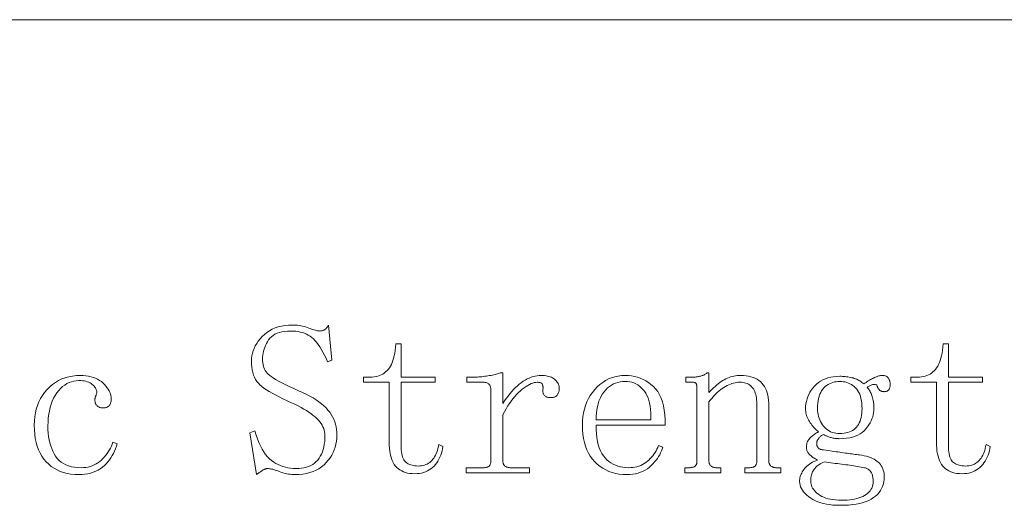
# Model space of a CAD drawing. Extents: x 1 to 297, y 1 to 210.
# Tile 87 of 171: x 185.97 to 195.83, y 46.25 to 51.12. Entities that reach past the tile are written whole.
import ezdxf

# ---------------------------------------------------------------- set-up
doc = ezdxf.new("R2010")
doc.units = 0

msp = doc.modelspace()

# ---------------------------------------------------------------- linework, layer by layer
at = {"color": 7, "lineweight": 13}
msp.add_line((1.3055, 51.1191), (219.3213, 51.1191), dxfattribs=at)
for points in [[(188.6911, 47.2763), (188.6462, 47.2966), (188.6043, 47.3164), (188.5653, 47.3357), (188.5292, 47.3545), (188.4961, 47.3727), (188.4658, 47.3905), (188.4385, 47.4077), (188.414, 47.4244), (188.3925, 47.4406), (188.3739, 47.4563), (188.3576, 47.4726), (188.3431, 47.4906), (188.3302, 47.5103), (188.3191, 47.5317), (188.3096, 47.5549), (188.3019, 47.5797), (188.2959, 47.6063), (188.2916, 47.6346), (188.2891, 47.6646), (188.2882, 47.6963), (188.2893, 47.7219), (188.2925, 47.7472), (188.2979, 47.7723), (188.3054, 47.7971), (188.315, 47.8216), (188.3268, 47.8459), (188.3407, 47.87), (188.3568, 47.8938), (188.375, 47.9173), (188.3954, 47.9406), (188.4177, 47.9626), (188.4418, 47.9822), (188.4677, 47.9996), (188.4955, 48.0146), (188.525, 48.0274), (188.5563, 48.0378), (188.5895, 48.0459), (188.6244, 48.0517), (188.6611, 48.0551), (188.6996, 48.0563), (188.7167, 48.056), (188.7336, 48.0551), (188.7503, 48.0536), (188.7668, 48.0515), (188.7832, 48.0488), (188.7994, 48.0455), (188.8154, 48.0416), (188.8313, 48.0371), (188.847, 48.032), (188.8625, 48.0263), (188.8775, 48.0206), (188.8916, 48.0155), (188.9049, 48.011), (188.9174, 48.0071), (188.9289, 48.0038), (188.9396, 48.0011), (188.9495, 47.999), (188.9585, 47.9975), (188.9666, 47.9966), (188.9739, 47.9963), (188.979, 47.9964), (188.984, 47.9968), (188.989, 47.9974), (188.9938, 47.9983), (188.9986, 47.9995), (189.0033, 48.0009), (189.0078, 48.0026), (189.0123, 48.0045), (189.0167, 48.0067), (189.0211, 48.0091), (189.0253, 48.0119), (189.0295, 48.0151), (189.0335, 48.0188), (189.0375, 48.0229), (189.0414, 48.0274), (189.0452, 48.0323), (189.049, 48.0376), (189.0526, 48.0434), (189.0562, 48.0496), (189.0596, 48.0563), (189.0939, 47.7049), (189.0511, 47.6877), (189.0356, 47.7226), (189.0201, 47.7551), (189.0044, 47.7853), (188.9887, 47.8132), (188.9729, 47.8388), (188.957, 47.8621), (188.941, 47.883), (188.9249, 47.9017), (188.9087, 47.918), (188.8925, 47.932), (188.8757, 47.9442), (188.858, 47.9551), (188.8394, 47.9648), (188.8198, 47.9731), (188.7993, 47.9802), (188.7778, 47.986), (188.7554, 47.9905), (188.732, 47.9937), (188.7077, 47.9956), (188.6825, 47.9963), (188.651, 47.9954), (188.6215, 47.9927), (188.594, 47.9882), (188.5687, 47.9819), (188.5454, 47.9738), (188.5241, 47.9639), (188.5049, 47.9522), (188.4878, 47.9387), (188.4727, 47.9234), (188.4596, 47.9063), (188.4482, 47.8882), (188.438, 47.8698), (188.429, 47.8511), (188.4212, 47.8322), (188.4146, 47.8131), (188.4092, 47.7937), (188.405, 47.774), (188.402, 47.7541), (188.4002, 47.7339), (188.3996, 47.7134), (188.4002, 47.695), (188.4019, 47.6773), (188.4047, 47.6603), (188.4086, 47.6442), (188.4136, 47.6288), (188.4197, 47.6142), (188.4269, 47.6003), (188.4353, 47.5873), (188.4448, 47.575), (188.4554, 47.5634), (188.4684, 47.5517), (188.4854, 47.5389), (188.5061, 47.525), (188.5308, 47.5099), (188.5593, 47.4938), (188.5916, 47.4765), (188.6279, 47.4581), (188.6679, 47.4386), (188.7119, 47.418), (188.7596, 47.3963), (188.7996, 47.3789), (188.8373, 47.3611), (188.8727, 47.3429), (188.9057, 47.3243), (188.9364, 47.3052), (188.9648, 47.2857), (188.9909, 47.2658), (189.0147, 47.2454), (189.0362, 47.2246), (189.0554, 47.2034), (189.0725, 47.1816), (189.0878, 47.159), (189.1013, 47.1357), (189.113, 47.1115), (189.1229, 47.0866), (189.131, 47.061), (189.1373, 47.0345), (189.1418, 47.0073), (189.1445, 46.9793), (189.1454, 46.9506), (189.1443, 46.9201), (189.1411, 46.8902), (189.1357, 46.8611), (189.1282, 46.8326), (189.1186, 46.8049), (189.1068, 46.7778), (189.0929, 46.7514), (189.0768, 46.7257), (189.0586, 46.7006), (189.0382, 46.6763), (189.0158, 46.6535), (188.9914, 46.6331), (188.9651, 46.6151), (188.9367, 46.5995), (188.9064, 46.5863), (188.8742, 46.5755), (188.8399, 46.5671), (188.8037, 46.5611), (188.7655, 46.5575), (188.7254, 46.5563), (188.7083, 46.5566), (188.6916, 46.5575), (188.6751, 46.559), (188.6588, 46.5611), (188.6429, 46.5638), (188.6271, 46.5671), (188.6117, 46.571), (188.5964, 46.5755), (188.5815, 46.5806), (188.5668, 46.5863), (188.5525, 46.592), (188.5388, 46.5971), (188.5258, 46.6016), (188.5133, 46.6055), (188.5014, 46.6088), (188.4902, 46.6115), (188.4795, 46.6136), (188.4694, 46.6151), (188.4599, 46.616), (188.4511, 46.6163), (188.4459, 46.6161), (188.4408, 46.6156), (188.4356, 46.6147), (188.4305, 46.6135), (188.4254, 46.612), (188.4202, 46.6101), (188.4151, 46.6079), (188.4099, 46.6053), (188.4048, 46.6024), (188.3996, 46.5991), (188.3944, 46.5956), (188.389, 46.5919), (188.3834, 46.5881), (188.3777, 46.5841), (188.3718, 46.5799), (188.3657, 46.5755), (188.3594, 46.5709), (188.353, 46.5662), (188.3464, 46.5613), (188.3396, 46.5563), (188.2711, 46.9763), (188.3225, 46.9934), (188.335, 46.9519), (188.3484, 46.913), (188.3627, 46.8768), (188.378, 46.8433), (188.3943, 46.8124), (188.4115, 46.7841), (188.4296, 46.7585), (188.4487, 46.7356), (188.4687, 46.7153), (188.4896, 46.6977), (188.5114, 46.6822), (188.5337, 46.6684), (188.5566, 46.6562), (188.5802, 46.6456), (188.6043, 46.6366), (188.629, 46.6293), (188.6543, 46.6236), (188.6803, 46.6195), (188.7068, 46.6171), (188.7339, 46.6163), (188.7623, 46.6171), (188.7893, 46.6197), (188.8148, 46.624), (188.8388, 46.63), (188.8614, 46.6377), (188.8826, 46.6471), (188.9022, 46.6583), (188.9204, 46.6711), (188.9372, 46.6857), (188.9525, 46.702), (188.9663, 46.7199), (188.9787, 46.7394), (188.9897, 46.7604), (188.9991, 46.7829), (189.0071, 46.807), (189.0137, 46.8326), (189.0188, 46.8598), (189.0224, 46.8885), (189.0246, 46.9188), (189.0254, 46.9506), (189.0245, 46.9677), (189.0221, 46.9847), (189.018, 47.0016), (189.0123, 47.0185), (189.005, 47.0352), (188.996, 47.0519), (188.9855, 47.0685), (188.9732, 47.085), (188.9594, 47.1014), (188.9439, 47.1177), (188.9267, 47.134), (188.9078, 47.1501), (188.887, 47.1662), (188.8644, 47.1822), (188.84, 47.1981), (188.8138, 47.2139), (188.7858, 47.2296), (188.756, 47.2453), (188.7245, 47.2608)], [(189.7882, 46.8477), (189.7887, 46.8245), (189.7899, 46.8028), (189.7921, 46.7827), (189.7951, 46.7641), (189.7989, 46.747), (189.8036, 46.7315), (189.8092, 46.7175), (189.8156, 46.7051), (189.8229, 46.6942), (189.8311, 46.6849), (189.8401, 46.6767), (189.8499, 46.6694), (189.8606, 46.663), (189.8722, 46.6574), (189.8846, 46.6527), (189.8979, 46.6489), (189.9121, 46.6459), (189.9271, 46.6437), (189.9429, 46.6424), (189.9596, 46.642), (189.9764, 46.6426), (189.9926, 46.6442), (190.008, 46.647), (190.0227, 46.6509), (190.0368, 46.6559), (190.0502, 46.6621), (190.0628, 46.6693), (190.0748, 46.6777), (190.0862, 46.6871), (190.0968, 46.6977), (190.1067, 46.7093), (190.116, 46.7219), (190.1246, 46.7354), (190.1324, 46.7498), (190.1396, 46.7652), (190.1462, 46.7815), (190.152, 46.7988), (190.1571, 46.817), (190.1616, 46.8362), (190.1654, 46.8563), (190.2082, 46.8391), (190.2042, 46.8156), (190.1991, 46.7929), (190.1929, 46.771), (190.1856, 46.75), (190.1771, 46.7299), (190.1676, 46.7106), (190.1569, 46.6921), (190.1451, 46.6746), (190.1322, 46.6579), (190.1182, 46.642), (190.1032, 46.6273), (190.0872, 46.6142), (190.0703, 46.6027), (190.0524, 46.5926), (190.0336, 46.5841), (190.0138, 46.5772), (189.9931, 46.5718), (189.9715, 46.5679), (189.9489, 46.5656), (189.9254, 46.5649), (189.9003, 46.5656), (189.8765, 46.5679), (189.854, 46.5718), (189.8328, 46.5772), (189.8129, 46.5841), (189.7942, 46.5926), (189.7769, 46.6027), (189.7608, 46.6142), (189.746, 46.6273), (189.7325, 46.642), (189.7203, 46.6583), (189.7094, 46.6763), (189.6997, 46.696), (189.6914, 46.7174), (189.6843, 46.7406), (189.6785, 46.7654), (189.674, 46.792), (189.6708, 46.8203), (189.6689, 46.8503), (189.6682, 46.882), (189.6682, 47.482), (189.4111, 47.482), (189.4111, 47.5334), (189.4796, 47.5334), (189.4998, 47.5341), (189.5192, 47.536), (189.5379, 47.5392), (189.5558, 47.5437), (189.5729, 47.5495), (189.5892, 47.5566), (189.6047, 47.5649), (189.6195, 47.5746), (189.6335, 47.5855), (189.6468, 47.5977), (189.6592, 47.6113), (189.6706, 47.6263), (189.6811, 47.6428), (189.6907, 47.6608), (189.6993, 47.6802), (189.707, 47.7011), (189.7137, 47.7234), (189.7195, 47.7472), (189.7243, 47.7724), (189.7282, 47.7991), (189.7368, 47.8677), (189.7882, 47.8677), (189.7882, 47.5334), (190.1311, 47.5334), (190.1311, 47.482), (189.7882, 47.482)], [(195.2739, 46.8477), (195.2744, 46.8245), (195.2756, 46.8028), (195.2778, 46.7827), (195.2808, 46.7641), (195.2846, 46.747), (195.2894, 46.7315), (195.2949, 46.7175), (195.3014, 46.7051), (195.3086, 46.6942), (195.3168, 46.6849), (195.3258, 46.6767), (195.3356, 46.6694), (195.3464, 46.663), (195.3579, 46.6574), (195.3704, 46.6527), (195.3836, 46.6489), (195.3978, 46.6459), (195.4128, 46.6437), (195.4286, 46.6424), (195.4454, 46.642), (195.4622, 46.6426), (195.4783, 46.6442), (195.4937, 46.647), (195.5084, 46.6509), (195.5225, 46.6559), (195.5359, 46.6621), (195.5486, 46.6693), (195.5606, 46.6777), (195.5719, 46.6871), (195.5825, 46.6977), (195.5924, 46.7093), (195.6017, 46.7219), (195.6103, 46.7354), (195.6182, 46.7498), (195.6254, 46.7652), (195.6319, 46.7815), (195.6377, 46.7988), (195.6428, 46.817), (195.6473, 46.8362), (195.6511, 46.8563), (195.6939, 46.8391), (195.6899, 46.8156), (195.6848, 46.7929), (195.6786, 46.771), (195.6713, 46.75), (195.6629, 46.7299), (195.6533, 46.7106), (195.6426, 46.6921), (195.6308, 46.6746), (195.618, 46.6579), (195.6039, 46.642), (195.5889, 46.6273), (195.5729, 46.6142), (195.556, 46.6027), (195.5381, 46.5926), (195.5193, 46.5841), (195.4995, 46.5772), (195.4788, 46.5718), (195.4572, 46.5679), (195.4346, 46.5656), (195.4111, 46.5649), (195.386, 46.5656), (195.3622, 46.5679), (195.3397, 46.5718), (195.3185, 46.5772), (195.2986, 46.5841), (195.2799, 46.5926), (195.2626, 46.6027), (195.2465, 46.6142), (195.2317, 46.6273), (195.2182, 46.642), (195.206, 46.6583), (195.1951, 46.6763), (195.1854, 46.696), (195.1771, 46.7174), (195.17, 46.7406), (195.1642, 46.7654), (195.1597, 46.792), (195.1565, 46.8203), (195.1546, 46.8503), (195.1539, 46.882), (195.1539, 47.482), (194.8968, 47.482), (194.8968, 47.5334), (194.9654, 47.5334), (194.9855, 47.5341), (195.005, 47.536), (195.0236, 47.5392), (195.0415, 47.5437), (195.0586, 47.5495), (195.0749, 47.5566), (195.0905, 47.5649), (195.1052, 47.5746), (195.1193, 47.5855), (195.1325, 47.5977), (195.1449, 47.6113), (195.1563, 47.6263), (195.1668, 47.6428), (195.1764, 47.6608), (195.185, 47.6802), (195.1927, 47.7011), (195.1994, 47.7234), (195.2052, 47.7472), (195.21, 47.7724), (195.2139, 47.7991), (195.2225, 47.8677), (195.2739, 47.8677), (195.2739, 47.5334), (195.6168, 47.5334), (195.6168, 47.482), (195.2739, 47.482)], [(190.8082, 47.2677), (190.8255, 47.2945), (190.843, 47.32), (190.8608, 47.3442), (190.8788, 47.3671), (190.8971, 47.3888), (190.9157, 47.4091), (190.9345, 47.4282), (190.9536, 47.446), (190.9729, 47.4625), (190.9925, 47.4777), (191.0123, 47.4916), (191.0321, 47.5039), (191.052, 47.5149), (191.072, 47.5243), (191.0921, 47.5324), (191.1123, 47.5389), (191.1326, 47.544), (191.153, 47.5477), (191.1734, 47.5498), (191.1939, 47.5506), (191.2107, 47.5502), (191.2267, 47.549), (191.2419, 47.5471), (191.2563, 47.5444), (191.27, 47.5409), (191.2829, 47.5367), (191.295, 47.5317), (191.3064, 47.5259), (191.317, 47.5193), (191.3268, 47.512), (191.3357, 47.5042), (191.3438, 47.4961), (191.3508, 47.4877), (191.357, 47.4791), (191.3621, 47.4702), (191.3664, 47.4611), (191.3697, 47.4517), (191.372, 47.4421), (191.3735, 47.4322), (191.3739, 47.422), (191.3737, 47.4136), (191.3731, 47.4055), (191.372, 47.3978), (191.3705, 47.3905), (191.3686, 47.3834), (191.3662, 47.3767), (191.3634, 47.3704), (191.3602, 47.3644), (191.3566, 47.3587), (191.3525, 47.3534), (191.348, 47.3485), (191.3431, 47.3442), (191.3377, 47.3403), (191.3319, 47.337), (191.3257, 47.3341), (191.3191, 47.3318), (191.312, 47.33), (191.3045, 47.3287), (191.2966, 47.328), (191.2882, 47.3277), (191.2799, 47.328), (191.2719, 47.3287), (191.2644, 47.33), (191.2574, 47.3318), (191.2507, 47.3341), (191.2445, 47.337), (191.2387, 47.3403), (191.2334, 47.3442), (191.2284, 47.3485), (191.2239, 47.3534), (191.2199, 47.3587), (191.2166, 47.3644), (191.2138, 47.3704), (191.2116, 47.3767), (191.21, 47.3834), (191.209, 47.3905), (191.2086, 47.3978), (191.2088, 47.4055), (191.2097, 47.4136), (191.2111, 47.422), (191.211, 47.4271), (191.2107, 47.4319), (191.2103, 47.4367), (191.2097, 47.4412), (191.2089, 47.4456), (191.208, 47.4498), (191.2069, 47.4538), (191.2056, 47.4577), (191.2041, 47.4613), (191.2025, 47.4649), (191.2004, 47.4681), (191.1977, 47.471), (191.1943, 47.4736), (191.1902, 47.4758), (191.1854, 47.4777), (191.1799, 47.4793), (191.1737, 47.4805), (191.1668, 47.4813), (191.1593, 47.4818), (191.1511, 47.482), (191.1371, 47.4811), (191.1224, 47.4786), (191.1072, 47.4743), (191.0914, 47.4683), (191.075, 47.4606), (191.058, 47.4511), (191.0404, 47.44), (191.0222, 47.4271), (191.0033, 47.4126), (190.9839, 47.3963), (190.9644, 47.3785), (190.9454, 47.3593), (190.9267, 47.3387), (190.9085, 47.3167), (190.8907, 47.2934), (190.8734, 47.2687), (190.8564, 47.2427), (190.8399, 47.2153), (190.8239, 47.1865), (190.8082, 47.1563), (190.8082, 46.6934), (190.8084, 46.6867), (190.8091, 46.6804), (190.8102, 46.6744), (190.8116, 46.6687), (190.8136, 46.6634), (190.8159, 46.6585), (190.8187, 46.6538), (190.8219, 46.6495), (190.8256, 46.6456), (190.8297, 46.642), (190.8341, 46.6387), (190.8387, 46.6358), (190.8437, 46.6333), (190.8488, 46.631), (190.8543, 46.6291), (190.86, 46.6276), (190.8659, 46.6264), (190.8722, 46.6255), (190.8786, 46.625), (190.8854, 46.6249), (191.0739, 46.6249), (191.0739, 46.5734), (190.4396, 46.5734), (190.4396, 46.6249), (190.6111, 46.6249), (190.6194, 46.625), (190.6272, 46.6255), (190.6345, 46.6264), (190.6413, 46.6276), (190.6475, 46.6291), (190.6532, 46.631), (190.6585, 46.6333), (190.6632, 46.6358), (190.6674, 46.6387), (190.6711, 46.642), (190.6743, 46.6456), (190.6772, 46.6495), (190.6798, 46.6538), (190.682, 46.6585), (190.6839, 46.6634), (190.6855, 46.6687), (190.6867, 46.6744), (190.6875, 46.6804), (190.688, 46.6867), (190.6882, 46.6934), (190.6882, 47.4049), (190.688, 47.4116), (190.6875, 47.4181), (190.6867, 47.4243), (190.6855, 47.4302), (190.6839, 47.4359), (190.682, 47.4414), (190.6798, 47.4466), (190.6772, 47.4515), (190.6743, 47.4562), (190.6711, 47.4606), (190.6674, 47.4646), (190.6632, 47.4683), (190.6585, 47.4715), (190.6532, 47.4743), (190.6475, 47.4766), (190.6413, 47.4786), (190.6345, 47.4801), (190.6272, 47.4811), (190.6194, 47.4818), (190.6111, 47.482), (190.4482, 47.482), (190.4482, 47.5334), (190.5168, 47.5334), (190.529, 47.5336), (190.5416, 47.5339), (190.5547, 47.5346), (190.5682, 47.5355), (190.5821, 47.5366), (190.5965, 47.5381), (190.6113, 47.5397), (190.6265, 47.5417), (190.6422, 47.5438), (190.6582, 47.5463), (190.6741, 47.5489), (190.6892, 47.5516), (190.7036, 47.5544), (190.7172, 47.5573), (190.73, 47.5602), (190.7421, 47.5633), (190.7533, 47.5664), (190.7638, 47.5696), (190.7735, 47.5729), (190.7825, 47.5763), (190.8082, 47.5763)], [(192.6339, 46.5734), (192.6339, 46.6249), (192.6768, 46.6249), (192.6851, 46.625), (192.6929, 46.6255), (192.7002, 46.6264), (192.707, 46.6276), (192.7132, 46.6291), (192.719, 46.631), (192.7242, 46.6333), (192.7289, 46.6358), (192.7331, 46.6387), (192.7368, 46.642), (192.7401, 46.6456), (192.743, 46.6495), (192.7455, 46.6538), (192.7478, 46.6585), (192.7496, 46.6634), (192.7512, 46.6687), (192.7524, 46.6744), (192.7533, 46.6804), (192.7538, 46.6867), (192.7539, 46.6934), (192.7539, 47.4306), (192.7538, 47.4356), (192.7536, 47.4403), (192.7532, 47.4448), (192.7526, 47.4491), (192.7518, 47.4531), (192.7508, 47.4568), (192.7497, 47.4603), (192.7484, 47.4635), (192.747, 47.4664), (192.7454, 47.4691), (192.7435, 47.4716), (192.7412, 47.4738), (192.7387, 47.4757), (192.7358, 47.4774), (192.7325, 47.4788), (192.7289, 47.4799), (192.725, 47.4808), (192.7207, 47.4815), (192.716, 47.4819), (192.7111, 47.482), (192.6425, 47.482), (192.6425, 47.5334), (192.7025, 47.5334), (192.711, 47.5335), (192.7195, 47.5338), (192.7278, 47.5342), (192.7361, 47.5348), (192.7443, 47.5356), (192.7524, 47.5365), (192.7604, 47.5376), (192.7683, 47.5389), (192.7762, 47.5404), (192.7839, 47.542), (192.7916, 47.5439), (192.7992, 47.5461), (192.8067, 47.5487), (192.8141, 47.5516), (192.8214, 47.5549), (192.8287, 47.5585), (192.8358, 47.5624), (192.8429, 47.5667), (192.8499, 47.5713), (192.8568, 47.5763), (192.8739, 47.5763), (192.8739, 47.3791), (192.8894, 47.3959), (192.9048, 47.4117), (192.9202, 47.4267), (192.9356, 47.4409), (192.9511, 47.4541), (192.9665, 47.4666), (192.9819, 47.4781), (192.9974, 47.4889), (193.0128, 47.4987), (193.0282, 47.5077), (193.0437, 47.5159), (193.0594, 47.5231), (193.0753, 47.5296), (193.0913, 47.5351), (193.1075, 47.5399), (193.1239, 47.5437), (193.1404, 47.5467), (193.1571, 47.5489), (193.174, 47.5501), (193.1911, 47.5506), (193.2195, 47.5498), (193.2463, 47.5475), (193.2716, 47.5436), (193.2953, 47.5382), (193.3175, 47.5313), (193.3382, 47.5228), (193.3573, 47.5128), (193.3748, 47.5012), (193.3909, 47.4881), (193.4054, 47.4734), (193.4184, 47.4572), (193.43, 47.4395), (193.4403, 47.4202), (193.4492, 47.3994), (193.4568, 47.377), (193.463, 47.3531), (193.4678, 47.3276), (193.4712, 47.3006), (193.4732, 47.2721), (193.4739, 47.242), (193.4739, 46.6934), (193.4742, 46.6867), (193.4748, 46.6804), (193.4759, 46.6744), (193.4774, 46.6687), (193.4793, 46.6634), (193.4816, 46.6585), (193.4844, 46.6538), (193.4876, 46.6495), (193.4913, 46.6456), (193.4954, 46.642), (193.4998, 46.6387), (193.5044, 46.6358), (193.5094, 46.6333), (193.5146, 46.631), (193.52, 46.6291), (193.5257, 46.6276), (193.5317, 46.6264), (193.5379, 46.6255), (193.5443, 46.625), (193.5511, 46.6249), (193.5939, 46.6249), (193.5939, 46.5734), (193.2339, 46.5734), (193.2339, 46.6249), (193.2768, 46.6249), (193.2851, 46.625), (193.2929, 46.6255), (193.3002, 46.6264), (193.307, 46.6276), (193.3132, 46.6291), (193.319, 46.631), (193.3242, 46.6333), (193.3289, 46.6358), (193.3331, 46.6387), (193.3368, 46.642), (193.34, 46.6456), (193.343, 46.6495), (193.3455, 46.6538), (193.3478, 46.6585), (193.3496, 46.6634), (193.3512, 46.6687), (193.3524, 46.6744), (193.3532, 46.6804), (193.3538, 46.6867), (193.3539, 46.6934), (193.3539, 47.2677), (193.3535, 47.2878), (193.3522, 47.307), (193.3501, 47.3252), (193.3471, 47.3425), (193.3432, 47.3588), (193.3385, 47.3742), (193.3329, 47.3886), (193.3265, 47.4021), (193.3192, 47.4147), (193.3111, 47.4263), (193.3021, 47.4369), (193.2922, 47.4463), (193.2815, 47.4547), (193.2699, 47.4619), (193.2575, 47.4681), (193.2442, 47.4731), (193.2301, 47.477), (193.2151, 47.4798), (193.1992, 47.4814), (193.1825, 47.482), (193.167, 47.4815), (193.1515, 47.4799), (193.1358, 47.4774), (193.1201, 47.4738), (193.1043, 47.4691), (193.0884, 47.4635), (193.0724, 47.4568), (193.0563, 47.4491), (193.0402, 47.4403), (193.0239, 47.4306), (193.0078, 47.4199), (192.9919, 47.4083), (192.9762, 47.3959), (192.9608, 47.3826), (192.9457, 47.3684), (192.9308, 47.3534), (192.9162, 47.3376), (192.9019, 47.3209), (192.8878, 47.3033), (192.8739, 47.2849), (192.8739, 46.6934), (192.8741, 46.6867), (192.8748, 46.6804), (192.8759, 46.6744), (192.8773, 46.6687), (192.8793, 46.6634), (192.8816, 46.6585), (192.8844, 46.6538), (192.8876, 46.6495), (192.8913, 46.6456), (192.8954, 46.642), (192.8998, 46.6387), (192.9044, 46.6358), (192.9094, 46.6333), (192.9146, 46.631), (192.92, 46.6291), (192.9257, 46.6276), (192.9317, 46.6264), (192.9379, 46.6255), (192.9443, 46.625), (192.9511, 46.6249), (192.9939, 46.6249), (192.9939, 46.5734)], [(186.7197, 47.302), (186.7197, 47.307), (186.7198, 47.3116), (186.72, 47.3159), (186.7203, 47.3198), (186.7207, 47.3234), (186.7212, 47.3267), (186.7217, 47.3296), (186.7224, 47.3322), (186.7231, 47.3344), (186.7239, 47.3363), (186.7248, 47.3382), (186.7258, 47.3404), (186.7269, 47.343), (186.728, 47.3459), (186.7293, 47.3491), (186.7306, 47.3527), (186.732, 47.3567), (186.7335, 47.361), (186.7351, 47.3656), (186.7368, 47.3706), (186.738, 47.3776), (186.7382, 47.3848), (186.7373, 47.3923), (186.7354, 47.4001), (186.7325, 47.4081), (186.7286, 47.4163), (186.7236, 47.4249), (186.7176, 47.4337), (186.7106, 47.4427), (186.7025, 47.452), (186.6933, 47.461), (186.683, 47.469), (186.6714, 47.476), (186.6586, 47.4822), (186.6446, 47.4874), (186.6295, 47.4916), (186.6131, 47.4949), (186.5955, 47.4973), (186.5768, 47.4987), (186.5568, 47.4991), (186.5315, 47.4979), (186.5069, 47.4942), (186.4831, 47.488), (186.4601, 47.4793), (186.4379, 47.4681), (186.4164, 47.4544), (186.3957, 47.4382), (186.3758, 47.4196), (186.3566, 47.3985), (186.3382, 47.3749), (186.3211, 47.3492), (186.3058, 47.3219), (186.2923, 47.293), (186.2806, 47.2624), (186.2707, 47.2302), (186.2626, 47.1964), (186.2563, 47.161), (186.2518, 47.1239), (186.2491, 47.0852), (186.2482, 47.0449), (186.249, 47.0079), (186.2513, 46.9723), (186.2552, 46.9383), (186.2606, 46.9057), (186.2675, 46.8745), (186.276, 46.8448), (186.286, 46.8166), (186.2976, 46.7898), (186.3107, 46.7644), (186.3254, 46.7406), (186.3418, 46.7186), (186.3603, 46.6989), (186.3809, 46.6816), (186.4035, 46.6665), (186.4282, 46.6538), (186.455, 46.6434), (186.4838, 46.6353), (186.5146, 46.6295), (186.5475, 46.626), (186.5825, 46.6249), (186.6061, 46.6256), (186.629, 46.6279), (186.651, 46.6318), (186.6723, 46.6372), (186.6929, 46.6441), (186.7126, 46.6526), (186.7316, 46.6627), (186.7498, 46.6742), (186.7673, 46.6873), (186.7839, 46.702), (186.7997, 46.7177), (186.8146, 46.7339), (186.8285, 46.7506), (186.8415, 46.7678), (186.8536, 46.7856), (186.8647, 46.8038), (186.8748, 46.8226), (186.884, 46.8419), (186.8923, 46.8617), (186.8996, 46.882), (186.9425, 46.8649), (186.935, 46.8395), (186.9264, 46.815), (186.9165, 46.7912), (186.9055, 46.7682), (186.8932, 46.7459), (186.8798, 46.7245), (186.8651, 46.7038), (186.8492, 46.6838), (186.8322, 46.6647), (186.8139, 46.6463), (186.7944, 46.6292), (186.7735, 46.6139), (186.7512, 46.6004), (186.7275, 46.5887), (186.7025, 46.5788), (186.6761, 46.5707), (186.6483, 46.5644), (186.6192, 46.5599), (186.5887, 46.5572), (186.5568, 46.5563), (186.5165, 46.5576), (186.4779, 46.5614), (186.4411, 46.5679), (186.4059, 46.5769), (186.3725, 46.5884), (186.3408, 46.6026), (186.3108, 46.6193), (186.2825, 46.6386), (186.2559, 46.6604), (186.2311, 46.6849), (186.2083, 46.7117), (186.1879, 46.7407), (186.1699, 46.772), (186.1543, 46.8055), (186.1411, 46.8413), (186.1303, 46.8793), (186.1219, 46.9195), (186.1159, 46.9619), (186.1123, 47.0065), (186.1111, 47.0534), (186.1124, 47.0956), (186.1162, 47.1362), (186.1227, 47.1754), (186.1316, 47.2132), (186.1432, 47.2495), (186.1574, 47.2843), (186.1741, 47.3177), (186.1934, 47.3497), (186.2152, 47.3801), (186.2396, 47.4091), (186.2661, 47.436), (186.2942, 47.4601), (186.3237, 47.4813), (186.3548, 47.4997), (186.3875, 47.5152), (186.4217, 47.5279), (186.4574, 47.5378), (186.4947, 47.5449), (186.5336, 47.5492), (186.5739, 47.5506), (186.6024, 47.5498), (186.6296, 47.5475), (186.6556, 47.5436), (186.6802, 47.5382), (186.7036, 47.5313), (186.7256, 47.5228), (186.7464, 47.5128), (186.7659, 47.5012), (186.7841, 47.4881), (186.8011, 47.4734), (186.8165, 47.458), (186.8304, 47.4426), (186.8426, 47.4271), (186.8532, 47.4117), (186.8621, 47.3963), (186.8695, 47.3809), (186.8752, 47.3654), (186.8792, 47.35), (186.8817, 47.3346), (186.8825, 47.3191), (186.8823, 47.3092), (186.8816, 47.2998), (186.8806, 47.291), (186.8791, 47.2828), (186.8771, 47.2752), (186.8748, 47.2682), (186.872, 47.2618), (186.8688, 47.2561), (186.8651, 47.2509), (186.8611, 47.2463), (186.8566, 47.2422), (186.8516, 47.2386), (186.8463, 47.2354), (186.8405, 47.2326), (186.8343, 47.2302), (186.8276, 47.2283), (186.8206, 47.2268), (186.8131, 47.2257), (186.8051, 47.2251), (186.7968, 47.2249), (186.7901, 47.2251), (186.7836, 47.2257), (186.7774, 47.2268), (186.7714, 47.2283), (186.7657, 47.2302), (186.7603, 47.2326), (186.7551, 47.2354), (186.7502, 47.2386), (186.7455, 47.2422), (186.7411, 47.2463), (186.737, 47.2507), (186.7334, 47.2554), (186.7301, 47.2603), (186.7274, 47.2655), (186.725, 47.2709), (186.7231, 47.2766), (186.7216, 47.2826), (186.7205, 47.2888), (186.7199, 47.2953)], [(191.7425, 47.0534), (191.7434, 47.0085), (191.7461, 46.9662), (191.7506, 46.9265), (191.7569, 46.8895), (191.765, 46.8552), (191.7749, 46.8235), (191.7866, 46.7945), (191.8001, 46.7682), (191.8154, 46.7445), (191.8325, 46.7234), (191.8511, 46.7047), (191.8707, 46.6879), (191.8915, 46.6732), (191.9134, 46.6603), (191.9364, 46.6495), (191.9606, 46.6406), (191.9858, 46.6337), (192.0122, 46.6288), (192.0396, 46.6258), (192.0682, 46.6249), (192.0902, 46.6255), (192.1114, 46.6274), (192.132, 46.6306), (192.1519, 46.6351), (192.1711, 46.6409), (192.1896, 46.648), (192.2074, 46.6564), (192.2246, 46.666), (192.241, 46.6769), (192.2568, 46.6891), (192.2718, 46.7023), (192.2859, 46.7161), (192.2992, 46.7304), (192.3116, 46.7454), (192.3232, 46.7609), (192.3339, 46.7771), (192.3438, 46.7938), (192.3528, 46.8112), (192.3609, 46.8292), (192.3682, 46.8477), (192.4111, 46.8306), (192.4053, 46.8118), (192.3982, 46.793), (192.3899, 46.7744), (192.3802, 46.7558), (192.3693, 46.7374), (192.3571, 46.719), (192.3436, 46.7007), (192.3288, 46.6825), (192.3127, 46.6643), (192.2953, 46.6463), (192.2767, 46.6292), (192.2568, 46.6139), (192.2356, 46.6004), (192.2131, 46.5887), (192.1893, 46.5788), (192.1642, 46.5707), (192.1379, 46.5644), (192.1102, 46.5599), (192.0813, 46.5572), (192.0511, 46.5563), (192.0124, 46.5576), (191.9751, 46.5614), (191.9393, 46.5679), (191.905, 46.5769), (191.8721, 46.5884), (191.8407, 46.6026), (191.8108, 46.6193), (191.7823, 46.6386), (191.7552, 46.6604), (191.7296, 46.6849), (191.706, 46.7117), (191.6849, 46.7407), (191.6663, 46.772), (191.6501, 46.8055), (191.6364, 46.8413), (191.6252, 46.8793), (191.6165, 46.9195), (191.6103, 46.9619), (191.6066, 47.0065), (191.6054, 47.0534), (191.6066, 47.0956), (191.6103, 47.1362), (191.6165, 47.1754), (191.6252, 47.2132), (191.6364, 47.2495), (191.6501, 47.2843), (191.6663, 47.3177), (191.6849, 47.3497), (191.706, 47.3801), (191.7296, 47.4091), (191.7551, 47.436), (191.7816, 47.4601), (191.8092, 47.4813), (191.838, 47.4997), (191.8679, 47.5152), (191.8988, 47.5279), (191.9309, 47.5378), (191.9642, 47.5449), (191.9985, 47.5492), (192.0339, 47.5506), (192.0661, 47.5495), (192.0974, 47.5461), (192.1278, 47.5405), (192.1574, 47.5327), (192.1861, 47.5227), (192.2139, 47.5105), (192.2409, 47.496), (192.2671, 47.4793), (192.2924, 47.4603), (192.3168, 47.4391), (192.3396, 47.4152), (192.36, 47.3881), (192.378, 47.3576), (192.3936, 47.3239), (192.4068, 47.287), (192.4176, 47.2468), (192.426, 47.2033), (192.432, 47.1566), (192.4356, 47.1067), (192.4368, 47.0534)], [(192.2911, 47.1049), (192.292, 47.1417), (192.2912, 47.1767), (192.2889, 47.2099), (192.2849, 47.2413), (192.2793, 47.2709), (192.272, 47.2987), (192.2632, 47.3248), (192.2527, 47.349), (192.2405, 47.3714), (192.2268, 47.392), (192.2117, 47.4107), (192.1958, 47.4275), (192.1788, 47.4423), (192.1609, 47.4551), (192.1422, 47.4659), (192.1224, 47.4748), (192.1017, 47.4817), (192.08, 47.4866), (192.0575, 47.4896), (192.0339, 47.4906), (192.0087, 47.4895), (191.9844, 47.4865), (191.961, 47.4813), (191.9386, 47.4741), (191.9171, 47.4649), (191.8966, 47.4535), (191.877, 47.4402), (191.8584, 47.4247), (191.8407, 47.4073), (191.8239, 47.3877), (191.8085, 47.3664), (191.7946, 47.3435), (191.7824, 47.3191), (191.7718, 47.2931), (191.7629, 47.2656), (191.7555, 47.2365), (191.7498, 47.2059), (191.7458, 47.1738), (191.7433, 47.1401), (191.7425, 47.1049)], [(194.3825, 46.7534), (194.4075, 46.7496), (194.4312, 46.745), (194.4535, 46.7397), (194.4744, 46.7335), (194.4939, 46.7266), (194.5121, 46.719), (194.5289, 46.7105), (194.5443, 46.7013), (194.5584, 46.6913), (194.5711, 46.6806), (194.5825, 46.669), (194.5927, 46.6567), (194.6017, 46.6437), (194.6095, 46.6298), (194.6161, 46.6152), (194.6215, 46.5998), (194.6257, 46.5837), (194.6287, 46.5667), (194.6305, 46.549), (194.6311, 46.5306), (194.63, 46.5054), (194.6268, 46.4812), (194.6214, 46.4581), (194.6139, 46.4359), (194.6043, 46.4149), (194.5925, 46.3948), (194.5786, 46.3758), (194.5625, 46.3578), (194.5443, 46.3408), (194.5239, 46.3249), (194.5013, 46.3102), (194.4761, 46.2971), (194.4485, 46.2855), (194.4183, 46.2755), (194.3857, 46.267), (194.3506, 46.2601), (194.313, 46.2547), (194.2729, 46.2508), (194.2304, 46.2485), (194.1854, 46.2477), (194.15, 46.2484), (194.1161, 46.2506), (194.0835, 46.2543), (194.0523, 46.2594), (194.0225, 46.2659), (193.994, 46.2739), (193.9669, 46.2834), (193.9412, 46.2943), (193.9169, 46.3067), (193.8939, 46.3206), (193.8728, 46.3354), (193.8538, 46.3506), (193.8371, 46.3662), (193.8226, 46.3823), (193.8104, 46.3988), (193.8003, 46.4157), (193.7925, 46.4331), (193.787, 46.4509), (193.7836, 46.4691), (193.7825, 46.4877), (193.7829, 46.4997), (193.7842, 46.5117), (193.7864, 46.5237), (193.7894, 46.5357), (193.7932, 46.5477), (193.7979, 46.5597), (193.8035, 46.5717), (193.8099, 46.5837), (193.8172, 46.5957), (193.8254, 46.6077), (193.8344, 46.6195), (193.8446, 46.6307), (193.8557, 46.6414), (193.8679, 46.6516), (193.8811, 46.6613), (193.8953, 46.6705), (193.9106, 46.6791), (193.9268, 46.6873), (193.9442, 46.6949), (193.9625, 46.702), (193.9524, 46.7072), (193.9428, 46.7125), (193.9336, 46.7178), (193.9248, 46.7233), (193.9164, 46.7288), (193.9085, 46.7344), (193.901, 46.7401), (193.8939, 46.7459), (193.8873, 46.7518), (193.8811, 46.7577), (193.8754, 46.7638), (193.8703, 46.7702), (193.8658, 46.7769), (193.8619, 46.7838), (193.8586, 46.7909), (193.8559, 46.7983), (193.8538, 46.806), (193.8523, 46.8139), (193.8514, 46.8221), (193.8511, 46.8306), (193.8514, 46.8407), (193.8524, 46.8506), (193.8542, 46.8603), (193.8566, 46.8697), (193.8596, 46.8788), (193.8634, 46.8877), (193.8679, 46.8963), (193.873, 46.9046), (193.8788, 46.9127), (193.8854, 46.9206), (193.8924, 46.9282), (193.8997, 46.9355), (193.9075, 46.9426), (193.9155, 46.9494), (193.9239, 46.9559), (193.9327, 46.9622), (193.9418, 46.9683), (193.9512, 46.9741), (193.961, 46.9796), (193.9711, 46.9849), (193.9609, 46.9936), (193.951, 47.0027), (193.9414, 47.0121), (193.932, 47.0219), (193.9229, 47.032), (193.914, 47.0425), (193.9054, 47.0533), (193.897, 47.0644), (193.8889, 47.0759), (193.8811, 47.0877), (193.8737, 47.0998), (193.8672, 47.1121), (193.8614, 47.1245), (193.8564, 47.1371), (193.8521, 47.1499), (193.8487, 47.1628), (193.846, 47.1759), (193.844, 47.1892), (193.8429, 47.2027), (193.8425, 47.2163), (193.8434, 47.2417), (193.8461, 47.2665), (193.8506, 47.2907), (193.8569, 47.3143), (193.865, 47.3374), (193.8749, 47.3598), (193.8866, 47.3816), (193.9001, 47.4028), (193.9154, 47.4234), (193.9325, 47.4434), (193.9512, 47.4622), (193.9714, 47.4789), (193.9931, 47.4937), (194.0162, 47.5065), (194.0407, 47.5174), (194.0667, 47.5262), (194.0942, 47.5331), (194.1231, 47.5381), (194.1535, 47.541), (194.1854, 47.542), (194.199, 47.5418), (194.2126, 47.5413), (194.2261, 47.5405), (194.2395, 47.5393), (194.2529, 47.5377), (194.2661, 47.5358), (194.2793, 47.5336), (194.2923, 47.531), (194.3053, 47.5281), (194.3182, 47.5249), (194.3309, 47.5212), (194.3431, 47.517), (194.3549, 47.5123), (194.3662, 47.507), (194.3771, 47.5013), (194.3876, 47.495), (194.3977, 47.4883), (194.4073, 47.481), (194.4166, 47.4732), (194.4254, 47.4649), (194.4372, 47.4732), (194.4488, 47.4811), (194.4602, 47.4886), (194.4713, 47.4957), (194.4821, 47.5024), (194.4927, 47.5086), (194.5031, 47.5144), (194.5131, 47.5197), (194.5229, 47.5246), (194.5325, 47.5291), (194.5418, 47.5332), (194.5508, 47.5369), (194.5596, 47.5401), (194.5682, 47.5429), (194.5764, 47.5452), (194.5844, 47.5471), (194.5922, 47.5486), (194.5997, 47.5497), (194.6069, 47.5504), (194.6139, 47.5506), (194.6222, 47.5503), (194.6301, 47.5494), (194.6373, 47.5479), (194.6441, 47.5458), (194.6504, 47.5431), (194.6561, 47.5398), (194.6613, 47.5359), (194.666, 47.5314), (194.6702, 47.5263), (194.6739, 47.5206), (194.6772, 47.5146), (194.6801, 47.5087), (194.6827, 47.503), (194.6849, 47.4973), (194.6868, 47.4916), (194.6883, 47.4861), (194.6895, 47.4807), (194.6904, 47.4753), (194.6909, 47.47), (194.6911, 47.4649), (194.6909, 47.4581), (194.6906, 47.4517), (194.6899, 47.4454), (194.689, 47.4395), (194.6879, 47.4338), (194.6864, 47.4283), (194.6848, 47.4232), (194.6828, 47.4182), (194.6807, 47.4136), (194.6782, 47.4091), (194.6754, 47.4051), (194.6722, 47.4014), (194.6686, 47.3982), (194.6645, 47.3954), (194.66, 47.3931), (194.6551, 47.3911), (194.6497, 47.3896), (194.6439, 47.3886), (194.6377, 47.3879), (194.6311, 47.3877), (194.626, 47.3878), (194.6211, 47.3882), (194.6164, 47.3889), (194.6119, 47.3898), (194.6075, 47.3909), (194.6033, 47.3923), (194.5993, 47.394), (194.5954, 47.3959), (194.5917, 47.3981), (194.5882, 47.4006), (194.5849, 47.4033), (194.5817, 47.4062), (194.5787, 47.4094), (194.5759, 47.4129), (194.5732, 47.4166), (194.5707, 47.4206), (194.5684, 47.4249), (194.5663, 47.4294), (194.5643, 47.4341), (194.5625, 47.4391), (194.5606, 47.444), (194.5582, 47.4482), (194.5554, 47.4519), (194.5522, 47.4549), (194.5486, 47.4574), (194.5445, 47.4592), (194.54, 47.4604), (194.5351, 47.4611), (194.5297, 47.4611), (194.5239, 47.4606), (194.5179, 47.4595), (194.5118, 47.458), (194.5055, 47.4561), (194.4992, 47.4537), (194.4929, 47.4509), (194.4864, 47.4477), (194.4798, 47.4441), (194.4732, 47.44), (194.4665, 47.4355), (194.4596, 47.4306), (194.4663, 47.4235), (194.4727, 47.4158), (194.4787, 47.4077), (194.4843, 47.399), (194.4896, 47.3899), (194.4946, 47.3802), (194.4992, 47.37), (194.5035, 47.3593), (194.5075, 47.348), (194.5111, 47.3363), (194.5143, 47.3243), (194.5172, 47.3123), (194.5198, 47.3003), (194.522, 47.2883), (194.5239, 47.2763), (194.5255, 47.2643), (194.5267, 47.2523), (194.5275, 47.2403), (194.528, 47.2283), (194.5282, 47.2163), (194.5274, 47.1958), (194.525, 47.1753), (194.5209, 47.155), (194.5152, 47.1347), (194.5079, 47.1145), (194.4989, 47.0944), (194.4883, 47.0744), (194.4761, 47.0545), (194.4622, 47.0346), (194.4468, 47.0149), (194.4295, 46.9961), (194.4103, 46.9794), (194.3891, 46.9646), (194.3659, 46.9518), (194.3407, 46.9409), (194.3136, 46.9321), (194.2845, 46.9252), (194.2534, 46.9202), (194.2204, 46.9173), (194.1854, 46.9163), (194.1752, 46.9164), (194.1651, 46.9168), (194.1553, 46.9174), (194.1456, 46.9183), (194.1361, 46.9195), (194.1267, 46.9209), (194.1176, 46.9226), (194.1086, 46.9245), (194.0997, 46.9267), (194.0911, 46.9291), (194.0827, 46.9318), (194.0746, 46.9345), (194.0669, 46.9372), (194.0595, 46.9401), (194.0525, 46.9431), (194.0458, 46.9461), (194.0395, 46.9492), (194.0335, 46.9525), (194.0278, 46.9558), (194.0225, 46.9591), (194.0158, 46.9556), (194.0095, 46.9519), (194.0035, 46.9481), (193.9978, 46.9441), (193.9925, 46.9399), (193.9875, 46.9355), (193.9829, 46.9309), (193.9786, 46.9262), (193.9747, 46.9213), (193.9711, 46.9163), (193.9678, 46.9112), (193.9649, 46.9063), (193.9623, 46.9016), (193.9601, 46.8971), (193.9582, 46.8927), (193.9567, 46.8885), (193.9555, 46.8845), (193.9546, 46.8806), (193.9541, 46.8769), (193.9539, 46.8734), (193.9541, 46.8667), (193.9546, 46.8604), (193.9555, 46.8544), (193.9567, 46.8487), (193.9582, 46.8434), (193.9601, 46.8385), (193.9623, 46.8338), (193.9649, 46.8295), (193.9678, 46.8256), (193.9711, 46.822), (193.9747, 46.8187), (193.9786, 46.8158), (193.9829, 46.8133), (193.9875, 46.811), (193.9925, 46.8091), (193.9978, 46.8076), (194.0035, 46.8064), (194.0095, 46.8055), (194.0158, 46.805), (194.0225, 46.8049), (194.0446, 46.8015), (194.0662, 46.7982), (194.0874, 46.795), (194.1082, 46.7918), (194.1286, 46.7888), (194.1485, 46.7858), (194.168, 46.783), (194.1871, 46.7802), (194.2057, 46.7775), (194.2239, 46.7749), (194.2417, 46.7723), (194.2591, 46.7699), (194.276, 46.7675), (194.2925, 46.7653), (194.3086, 46.7631), (194.3242, 46.761), (194.3394, 46.759), (194.3542, 46.757), (194.3686, 46.7552)], [(193.9625, 47.2163), (193.9631, 47.196), (193.9649, 47.1763), (193.9679, 47.1573), (193.9721, 47.1388), (193.9775, 47.1209), (193.9841, 47.1037), (193.9919, 47.087), (194.0009, 47.0709), (194.0111, 47.0554), (194.0225, 47.0406), (194.0349, 47.0267), (194.0482, 47.0143), (194.0624, 47.0034), (194.0774, 46.9939), (194.0932, 46.9859), (194.1099, 46.9794), (194.1275, 46.9743), (194.1459, 46.9706), (194.1652, 46.9684), (194.1854, 46.9677), (194.2071, 46.9684), (194.2277, 46.9703), (194.2472, 46.9735), (194.2656, 46.978), (194.2829, 46.9838), (194.299, 46.9909), (194.3141, 46.9992), (194.328, 47.0089), (194.3408, 47.0198), (194.3525, 47.032), (194.3631, 47.0454), (194.3726, 47.0599), (194.3809, 47.0756), (194.3882, 47.0923), (194.3943, 47.1102), (194.3993, 47.1292), (194.4032, 47.1493), (194.406, 47.1705), (194.4077, 47.1928), (194.4082, 47.2163), (194.4076, 47.2446), (194.4056, 47.2713), (194.4024, 47.2964), (194.3979, 47.3198), (194.3922, 47.3416), (194.3851, 47.3618), (194.3767, 47.3804), (194.3671, 47.3973), (194.3561, 47.4126), (194.3439, 47.4263), (194.3308, 47.4385), (194.317, 47.4494), (194.3027, 47.4591), (194.2877, 47.4674), (194.2721, 47.4745), (194.256, 47.4803), (194.2392, 47.4848), (194.2219, 47.488), (194.2039, 47.4899), (194.1854, 47.4906), (194.1668, 47.4899), (194.1488, 47.488), (194.1315, 47.4848), (194.1147, 47.4803), (194.0986, 47.4745), (194.083, 47.4674), (194.0681, 47.4591), (194.0537, 47.4494), (194.0399, 47.4385), (194.0268, 47.4263), (194.0146, 47.4126), (194.0036, 47.3973), (193.994, 47.3804), (193.9856, 47.3618), (193.9786, 47.3416), (193.9728, 47.3198), (193.9683, 47.2964), (193.9651, 47.2713), (193.9631, 47.2446)], [(194.0311, 46.6849), (194.0161, 46.6779), (194.0021, 46.6706), (193.989, 46.6631), (193.9769, 46.6554), (193.9657, 46.6474), (193.9555, 46.6391), (193.9462, 46.6306), (193.9378, 46.6218), (193.9304, 46.6127), (193.9239, 46.6034), (193.9182, 46.5938), (193.9131, 46.5837), (193.9086, 46.5732), (193.9047, 46.5623), (193.9014, 46.5509), (193.8987, 46.5391), (193.8966, 46.5269), (193.8951, 46.5143), (193.8942, 46.5012), (193.8939, 46.4877), (193.8947, 46.4741), (193.897, 46.4606), (193.9009, 46.4473), (193.9063, 46.4342), (193.9132, 46.4213), (193.9217, 46.4085), (193.9317, 46.3959), (193.9433, 46.3835), (193.9564, 46.3712), (193.9711, 46.3591), (193.9873, 46.3477), (194.005, 46.3375), (194.0243, 46.3285), (194.0451, 46.3207), (194.0675, 46.3141), (194.0914, 46.3087), (194.1169, 46.3045), (194.1439, 46.3015), (194.1724, 46.2997), (194.2025, 46.2991), (194.231, 46.2996), (194.2584, 46.301), (194.2845, 46.3034), (194.3095, 46.3067), (194.3332, 46.3109), (194.3558, 46.3161), (194.3771, 46.3222), (194.3972, 46.3293), (194.4162, 46.3373), (194.4339, 46.3463), (194.4502, 46.3562), (194.4648, 46.367), (194.4776, 46.3788), (194.4888, 46.3915), (194.4982, 46.4052), (194.5059, 46.4198), (194.5119, 46.4354), (194.5162, 46.4519), (194.5188, 46.4693), (194.5196, 46.4877), (194.5194, 46.4995), (194.5188, 46.5107), (194.5177, 46.5214), (194.5162, 46.5316), (194.5143, 46.5413), (194.5119, 46.5505), (194.5091, 46.5591), (194.5059, 46.5673), (194.5023, 46.5749), (194.4982, 46.582), (194.4937, 46.5886), (194.4888, 46.5947), (194.4834, 46.6003), (194.4776, 46.6053), (194.4714, 46.6099), (194.4648, 46.6139), (194.4577, 46.6174), (194.4502, 46.6204), (194.4423, 46.6229), (194.4339, 46.6249), (194.4166, 46.6282), (194.399, 46.6315), (194.381, 46.6348), (194.3626, 46.6379), (194.3439, 46.6409), (194.3249, 46.6439), (194.3055, 46.6468), (194.2858, 46.6495), (194.2658, 46.6522), (194.2454, 46.6549), (194.2247, 46.6575), (194.2039, 46.6602), (194.1829, 46.663), (194.1617, 46.6658), (194.1404, 46.6688), (194.1188, 46.6718), (194.0972, 46.675), (194.0753, 46.6782), (194.0533, 46.6815)]]:
    msp.add_lwpolyline(points, close=True, dxfattribs=at)

doc.saveas('drawing.dxf')
